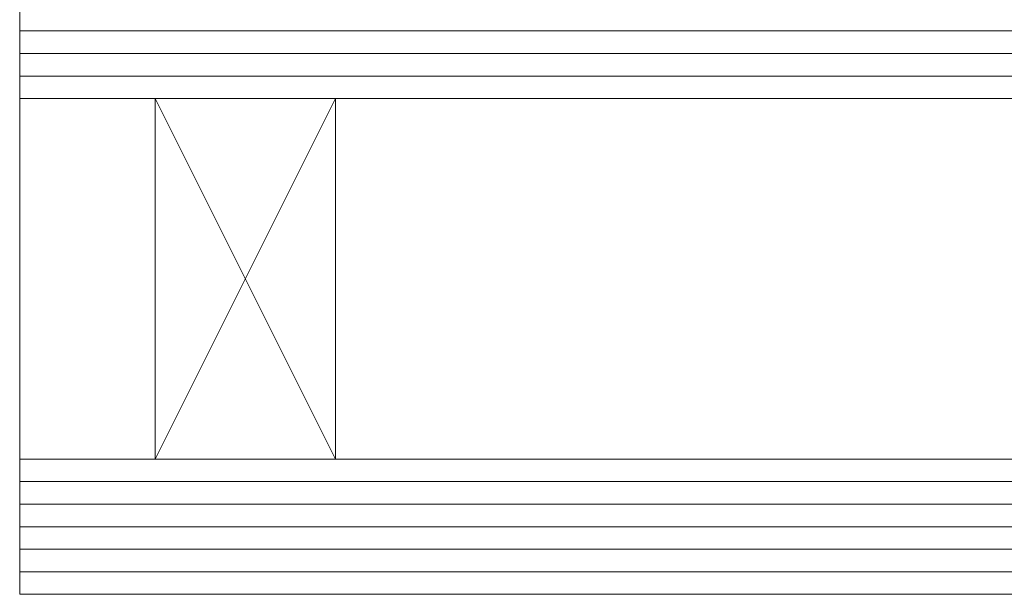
# Model space of a CAD drawing. Extents: x 1911006 to 2186114, y 709265 to 747216.
# Tile 96 of 256: x 1920492 to 1920536, y 735152 to 735178. Entities that reach past the tile are written whole.
import ezdxf

# ---------------------------------------------------------------- set-up
doc = ezdxf.new("R2010")
doc.units = 0
doc.header["$LTSCALE"] = 500
doc.header["$MEASUREMENT"] = 0
for name, color, linetype, lineweight in [('_MB_inne_0.15', 251, 'CONTINUOUS', 15), ('_MB_kreskowanie_szklo_0.09', 157, 'CONTINUOUS', 9), ('_MB_szklo_0.15', 142, 'CONTINUOUS', 15)]:
    doc.layers.add(name, color=color, linetype=linetype, lineweight=lineweight)

msp = doc.modelspace()

# ---------------------------------------------------------------- linework, layer by layer
at = {"layer": '_MB_inne_0.15', "color": 7}
msp.add_lwpolyline([(1920498.454, 735174.427), (1920498.454, 735158.427), (1920492.454, 735158.427), (1920492.454, 735174.427)], close=True, dxfattribs=at)
msp.add_lwpolyline([(1920506.454, 735158.427), (1920506.454, 735174.427), (1920498.454, 735174.427), (1920498.454, 735158.427), (1920506.454, 735158.427), (1920498.454, 735174.427), (1920498.454, 735158.427), (1920506.454, 735174.427)], dxfattribs=at)
at = {"layer": '_MB_kreskowanie_szklo_0.09', "color": 7}
for points in [[(1920492.454, 735177.427), (1921410.454, 735177.427)], [(1920492.454, 735176.427), (1921410.454, 735176.427)], [(1920492.454, 735175.427), (1921410.454, 735175.427)], [(1920492.454, 735157.427), (1921410.454, 735157.427)], [(1920492.454, 735156.427), (1921410.454, 735156.427)], [(1920492.454, 735155.427), (1921410.454, 735155.427)], [(1920492.454, 735154.427), (1921410.454, 735154.427)], [(1920492.454, 735153.427), (1921410.454, 735153.427)]]:
    msp.add_lwpolyline(points, dxfattribs=at)
at = {"layer": '_MB_szklo_0.15', "color": 7}
for points in [[(1921410.454, 735174.427), (1920492.454, 735174.427), (1920492.454, 735178.427), (1921410.454, 735178.427)], [(1921410.454, 735152.427), (1920492.454, 735152.427), (1920492.454, 735158.427), (1921410.454, 735158.427)]]:
    msp.add_lwpolyline(points, dxfattribs=at)

doc.saveas('drawing.dxf')
